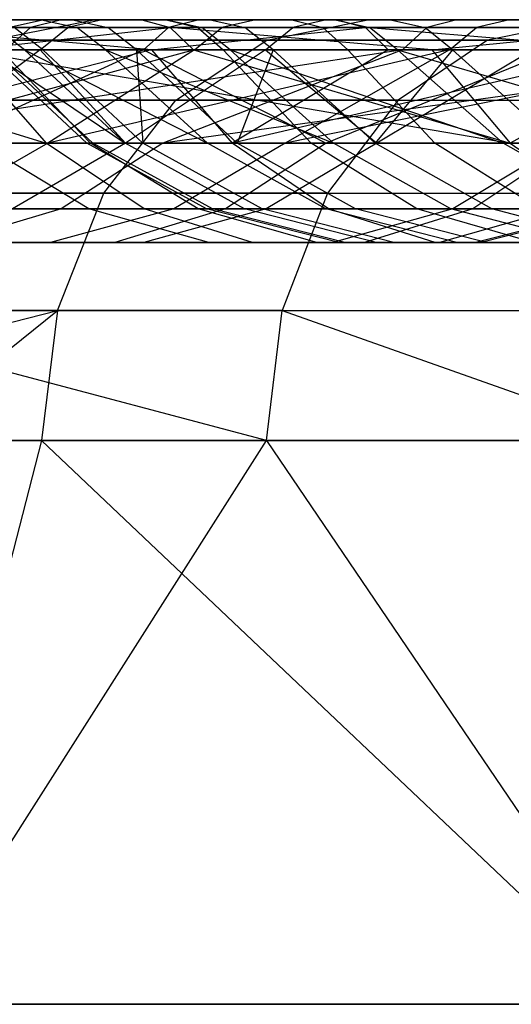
# Model space of a CAD drawing. Extents: x -172 to 172, y -29 to 28.
# Tile 112 of 256: x -134 to -128, y 8 to 19. Entities that reach past the tile are written whole.
import ezdxf

# ---------------------------------------------------------------- set-up
doc = ezdxf.new("R2010")
doc.units = 0
doc.header["$LTSCALE"] = 25.4
doc.layers.get('0').update_dxf_attribs({"linetype": 'CONTINUOUS'})

msp = doc.modelspace()

# ---------------------------------------------------------------- linework, layer by layer
at = {"color": 0}
for p, q in [((-133.187, 19.3, -1344.825), (-138.626, 19.3, -1337.266)), ((-133.187, 19.3, -1344.825), (-138.626, 19.3, -1337.266)), ((-133.941, 19.205, -1166.926), (-138.19, 19.205, -1174.918)), ((-133.941, 19.205, -1166.926), (-138.19, 19.205, -1174.918)), ((-132.62, 19.3, -1144.641), (-137.987, 19.3, -1152.302)), ((-132.62, 19.3, -1144.641), (-137.987, 19.3, -1152.302)), ((-137.81, 19.3, -1175.106), (-133.573, 19.3, -1167.136)), ((-137.81, 19.3, -1175.106), (-133.573, 19.3, -1167.136)), ((-137.632, 19.205, -1152.536), (-132.28, 19.205, -1144.895)), ((-137.632, 19.205, -1152.536), (-132.28, 19.205, -1144.895)), ((-136.718, 19.205, -1314.482), (-132.302, 19.205, -1322.383)), ((-136.718, 19.205, -1314.482), (-132.302, 19.205, -1322.383)), ((-131.938, 19.3, -1322.165), (-136.341, 19.3, -1314.286)), ((-131.938, 19.3, -1322.165), (-136.341, 19.3, -1314.286)), ((-132.329, 19.3, -1172.06), (-136.314, 19.3, -1180.024)), ((-132.329, 19.3, -1172.06), (-136.314, 19.3, -1180.024)), ((-135.929, 19.205, -1180.203), (-131.955, 19.205, -1172.261)), ((-135.929, 19.205, -1180.203), (-131.955, 19.205, -1172.261)), ((-135.839, 19.3, -1337.376), (-130.296, 19.3, -1344.91)), ((-135.839, 19.3, -1337.376), (-130.296, 19.3, -1344.91)), ((-135.79, 19.3, -1214.805), (-133.781, 19.3, -1206.5)), ((-135.79, 19.3, -1214.805), (-133.781, 19.3, -1206.5)), ((-135.663, 19.205, -1274.258), (-133.497, 19.205, -1282.551)), ((-135.663, 19.205, -1274.258), (-133.497, 19.205, -1282.551)), ((-135.607, 19.3, -1144.93), (-129.934, 19.3, -1137.545)), ((-135.607, 19.3, -1144.93), (-129.934, 19.3, -1137.545)), ((-129.961, 19.205, -1344.649), (-135.49, 19.205, -1337.134)), ((-132.502, 18.94, -1340.727), (-135.49, 19.205, -1337.134)), ((-129.961, 19.205, -1344.649), (-135.49, 19.205, -1337.134)), ((-132.502, 18.94, -1340.727), (-135.49, 19.205, -1337.134)), ((-133.09, 19.3, -1282.431), (-135.249, 19.3, -1274.164)), ((-133.09, 19.3, -1282.431), (-135.249, 19.3, -1274.164)), ((-134.986, 19.3, -1309.263), (-130.838, 19.3, -1317.144)), ((-134.986, 19.3, -1309.263), (-130.838, 19.3, -1317.144)), ((-133.81, 19.3, -1223.475), (-134.78, 19.3, -1231.833)), ((-133.81, 19.3, -1223.475), (-134.78, 19.3, -1231.833)), ((-134.728, 18.94, -1148.875), (-132.28, 19.205, -1144.895)), ((-134.728, 18.94, -1148.875), (-132.28, 19.205, -1144.895)), ((-130.469, 19.205, -1316.935), (-134.605, 19.205, -1309.076)), ((-130.469, 19.205, -1316.935), (-134.605, 19.205, -1309.076)), ((-134.558, 19.3, -1257.039), (-133.441, 19.3, -1265.378)), ((-134.558, 19.3, -1257.039), (-133.441, 19.3, -1265.378)), ((-134.416, 19.055, -1345.762), (-133.187, 19.3, -1344.825)), ((-134.416, 19.055, -1345.762), (-133.187, 19.3, -1344.825)), ((-134.014, 18.94, -1231.897), (-134.357, 19.205, -1231.868)), ((-134.014, 18.94, -1231.897), (-134.357, 19.205, -1231.868)), ((-134.357, 19.205, -1231.868), (-133.39, 19.205, -1223.537)), ((-134.357, 19.205, -1231.868), (-133.39, 19.205, -1223.537)), ((-134.24, 18.94, -1166.755), (-133.941, 19.205, -1166.926)), ((-134.24, 18.94, -1166.755), (-133.941, 19.205, -1166.926)), ((-133.781, 19.3, -1206.5), (-134.19, 19.205, -1206.388)), ((-133.781, 19.3, -1206.5), (-134.19, 19.205, -1206.388)), ((-131.667, 19.205, -1198.197), (-134.19, 19.205, -1206.388)), ((-131.667, 19.205, -1198.197), (-134.19, 19.205, -1206.388)), ((-133.022, 19.205, -1265.308), (-134.136, 19.205, -1256.996)), ((-133.022, 19.205, -1265.308), (-134.136, 19.205, -1256.996)), ((-133.794, 18.94, -1256.961), (-134.136, 19.205, -1256.996)), ((-133.794, 18.94, -1256.961), (-134.136, 19.205, -1256.996)), ((-133.573, 19.3, -1167.136), (-133.941, 19.205, -1166.926)), ((-133.573, 19.3, -1167.136), (-133.941, 19.205, -1166.926)), ((-129.231, 19.205, -1159.196), (-133.941, 19.205, -1166.926)), ((-129.231, 19.205, -1159.196), (-133.941, 19.205, -1166.926)), ((-133.827, 18.94, -1282.648), (-133.497, 19.205, -1282.551)), ((-133.827, 18.94, -1282.648), (-133.497, 19.205, -1282.551)), ((-132.321, 19.3, -1215.195), (-133.81, 19.3, -1223.475)), ((-132.321, 19.3, -1215.195), (-133.81, 19.3, -1223.475)), ((-133.81, 19.3, -1223.475), (-133.39, 19.205, -1223.537)), ((-133.81, 19.3, -1223.475), (-133.39, 19.205, -1223.537)), ((-133.781, 19.3, -1206.5), (-131.265, 19.3, -1198.334)), ((-133.781, 19.3, -1206.5), (-131.265, 19.3, -1198.334)), ((-133.573, 19.3, -1167.136), (-128.876, 19.3, -1159.428)), ((-133.573, 19.3, -1167.136), (-128.876, 19.3, -1159.428)), ((-133.09, 19.3, -1282.431), (-133.497, 19.205, -1282.551)), ((-133.09, 19.3, -1282.431), (-133.497, 19.205, -1282.551)), ((-133.497, 19.205, -1282.551), (-130.824, 19.205, -1290.695)), ((-133.497, 19.205, -1282.551), (-130.824, 19.205, -1290.695)), ((-133.441, 19.3, -1265.378), (-131.807, 19.3, -1273.631)), ((-133.441, 19.3, -1265.378), (-131.807, 19.3, -1273.631)), ((-133.441, 19.3, -1265.378), (-133.022, 19.205, -1265.308)), ((-133.441, 19.3, -1265.378), (-133.022, 19.205, -1265.308)), ((-133.049, 18.94, -1223.588), (-133.39, 19.205, -1223.537)), ((-133.049, 18.94, -1223.588), (-133.39, 19.205, -1223.537)), ((-133.39, 19.205, -1223.537), (-131.906, 19.205, -1215.283)), ((-133.39, 19.205, -1223.537), (-131.906, 19.205, -1215.283)), ((-127.336, 19.3, -1352.07), (-133.187, 19.3, -1344.825)), ((-127.336, 19.3, -1352.07), (-133.187, 19.3, -1344.825)), ((-130.425, 19.3, -1290.55), (-133.09, 19.3, -1282.431)), ((-130.425, 19.3, -1290.55), (-133.09, 19.3, -1282.431)), ((-131.393, 19.205, -1273.536), (-133.022, 19.205, -1265.308)), ((-131.393, 19.205, -1273.536), (-133.022, 19.205, -1265.308)), ((-132.683, 18.94, -1265.252), (-133.022, 19.205, -1265.308)), ((-132.683, 18.94, -1265.252), (-133.022, 19.205, -1265.308)), ((-132.62, 19.3, -1144.641), (-132.28, 19.205, -1144.895)), ((-126.829, 19.3, -1137.296), (-132.62, 19.3, -1144.641)), ((-126.829, 19.3, -1137.296), (-132.62, 19.3, -1144.641)), ((-132.62, 19.3, -1144.641), (-132.28, 19.205, -1144.895)), ((-132.597, 18.94, -1322.56), (-132.302, 19.205, -1322.383)), ((-132.597, 18.94, -1322.56), (-132.302, 19.205, -1322.383)), ((-132.502, 18.94, -1340.727), (-129.961, 19.205, -1344.649)), ((-132.502, 18.94, -1340.727), (-129.961, 19.205, -1344.649)), ((-127.879, 19.3, -1164.346), (-132.329, 19.3, -1172.06)), ((-127.879, 19.3, -1164.346), (-132.329, 19.3, -1172.06)), ((-132.329, 19.3, -1172.06), (-131.955, 19.205, -1172.261)), ((-132.329, 19.3, -1172.06), (-131.955, 19.205, -1172.261)), ((-130.321, 19.3, -1207.023), (-132.321, 19.3, -1215.195)), ((-132.321, 19.3, -1215.195), (-131.906, 19.205, -1215.283)), ((-130.321, 19.3, -1207.023), (-132.321, 19.3, -1215.195)), ((-132.321, 19.3, -1215.195), (-131.906, 19.205, -1215.283)), ((-131.938, 19.3, -1322.165), (-132.302, 19.205, -1322.383)), ((-131.938, 19.3, -1322.165), (-132.302, 19.205, -1322.383)), ((-132.302, 19.205, -1322.383), (-127.429, 19.205, -1330.011)), ((-132.302, 19.205, -1322.383), (-127.429, 19.205, -1330.011)), ((-129.173, 18.94, -1141.404), (-132.28, 19.205, -1144.895)), ((-132.28, 19.205, -1144.895), (-126.503, 19.205, -1137.568)), ((-132.004, 18.94, -1145.1), (-132.28, 19.205, -1144.895)), ((-129.173, 18.94, -1141.404), (-132.28, 19.205, -1144.895)), ((-132.004, 18.94, -1145.1), (-132.28, 19.205, -1144.895)), ((-132.28, 19.205, -1144.895), (-126.503, 19.205, -1137.568)), ((-131.992, 18.94, -1198.085), (-131.667, 19.205, -1198.197)), ((-131.992, 18.94, -1198.085), (-131.667, 19.205, -1198.197)), ((-131.955, 19.205, -1172.261), (-127.518, 19.205, -1164.568)), ((-131.955, 19.205, -1172.261), (-131.652, 18.94, -1172.424)), ((-131.955, 19.205, -1172.261), (-127.518, 19.205, -1164.568)), ((-131.955, 19.205, -1172.261), (-131.652, 18.94, -1172.424)), ((-127.079, 19.3, -1329.772), (-131.938, 19.3, -1322.165)), ((-127.079, 19.3, -1329.772), (-131.938, 19.3, -1322.165)), ((-131.57, 18.94, -1215.354), (-131.906, 19.205, -1215.283)), ((-131.906, 19.205, -1215.283), (-129.912, 19.205, -1207.136)), ((-131.57, 18.94, -1215.354), (-131.906, 19.205, -1215.283)), ((-131.906, 19.205, -1215.283), (-129.912, 19.205, -1207.136)), ((-131.807, 19.3, -1273.631), (-129.663, 19.3, -1281.766)), ((-131.807, 19.3, -1273.631), (-129.663, 19.3, -1281.766)), ((-131.807, 19.3, -1273.631), (-131.393, 19.205, -1273.536)), ((-131.807, 19.3, -1273.631), (-131.393, 19.205, -1273.536)), ((-131.265, 19.3, -1198.334), (-131.667, 19.205, -1198.197)), ((-131.265, 19.3, -1198.334), (-131.667, 19.205, -1198.197)), ((-128.643, 19.205, -1190.177), (-131.667, 19.205, -1198.197)), ((-128.643, 19.205, -1190.177), (-131.667, 19.205, -1198.197)), ((-129.256, 19.205, -1281.646), (-131.393, 19.205, -1273.536)), ((-131.058, 18.94, -1273.458), (-131.393, 19.205, -1273.536)), ((-129.256, 19.205, -1281.646), (-131.393, 19.205, -1273.536)), ((-131.058, 18.94, -1273.458), (-131.393, 19.205, -1273.536)), ((-131.265, 19.3, -1198.334), (-128.251, 19.3, -1190.338)), ((-131.265, 19.3, -1198.334), (-128.251, 19.3, -1190.338)), ((-131.148, 18.94, -1290.812), (-130.824, 19.205, -1290.695)), ((-131.148, 18.94, -1290.812), (-130.824, 19.205, -1290.695)), ((-131.132, 19.055, -1136.57), (-129.934, 19.3, -1137.545)), ((-131.132, 19.055, -1136.57), (-129.934, 19.3, -1137.545)), ((-130.838, 19.3, -1317.144), (-126.231, 19.3, -1324.765)), ((-130.838, 19.3, -1317.144), (-130.469, 19.205, -1316.935)), ((-130.838, 19.3, -1317.144), (-126.231, 19.3, -1324.765)), ((-130.838, 19.3, -1317.144), (-130.469, 19.205, -1316.935)), ((-130.425, 19.3, -1290.55), (-130.824, 19.205, -1290.695)), ((-130.425, 19.3, -1290.55), (-130.824, 19.205, -1290.695)), ((-130.824, 19.205, -1290.695), (-127.655, 19.205, -1298.658)), ((-130.824, 19.205, -1290.695), (-127.655, 19.205, -1298.658)), ((-125.875, 19.205, -1324.535), (-130.469, 19.205, -1316.935)), ((-130.469, 19.205, -1316.935), (-130.169, 18.94, -1316.766)), ((-130.469, 19.205, -1316.935), (-130.169, 18.94, -1316.766)), ((-125.875, 19.205, -1324.535), (-130.469, 19.205, -1316.935)), ((-127.266, 19.3, -1298.489), (-130.425, 19.3, -1290.55)), ((-127.266, 19.3, -1298.489), (-130.425, 19.3, -1290.55)), ((-127.817, 19.3, -1198.991), (-130.321, 19.3, -1207.023)), ((-127.817, 19.3, -1198.991), (-130.321, 19.3, -1207.023)), ((-130.321, 19.3, -1207.023), (-129.912, 19.205, -1207.136)), ((-130.321, 19.3, -1207.023), (-129.912, 19.205, -1207.136)), ((-130.296, 19.3, -1344.91), (-124.336, 19.3, -1352.119)), ((-130.296, 19.3, -1344.91), (-129.961, 19.205, -1344.649)), ((-130.296, 19.3, -1344.91), (-129.961, 19.205, -1344.649)), ((-130.296, 19.3, -1344.91), (-124.336, 19.3, -1352.119)), ((-124.017, 19.205, -1351.839), (-129.961, 19.205, -1344.649)), ((-129.69, 18.94, -1344.438), (-129.961, 19.205, -1344.649)), ((-129.69, 18.94, -1344.438), (-129.961, 19.205, -1344.649)), ((-126.775, 18.94, -1348.067), (-129.961, 19.205, -1344.649)), ((-126.775, 18.94, -1348.067), (-129.961, 19.205, -1344.649)), ((-124.017, 19.205, -1351.839), (-129.961, 19.205, -1344.649)), ((-129.934, 19.3, -1137.545), (-123.858, 19.3, -1130.488)), ((-129.934, 19.3, -1137.545), (-123.858, 19.3, -1130.488)), ((-129.581, 18.94, -1207.229), (-129.912, 19.205, -1207.136)), ((-129.912, 19.205, -1207.136), (-127.416, 19.205, -1199.13)), ((-129.581, 18.94, -1207.229), (-129.912, 19.205, -1207.136)), ((-129.912, 19.205, -1207.136), (-127.416, 19.205, -1199.13)), ((-129.663, 19.3, -1281.766), (-127.018, 19.3, -1289.753)), ((-129.663, 19.3, -1281.766), (-129.256, 19.205, -1281.646)), ((-129.663, 19.3, -1281.766), (-127.018, 19.3, -1289.753)), ((-129.663, 19.3, -1281.766), (-129.256, 19.205, -1281.646)), ((-129.52, 18.94, -1159.009), (-129.231, 19.205, -1159.196)), ((-129.52, 18.94, -1159.009), (-129.231, 19.205, -1159.196)), ((-126.619, 19.205, -1289.607), (-129.256, 19.205, -1281.646)), ((-128.927, 18.94, -1281.548), (-129.256, 19.205, -1281.646)), ((-126.619, 19.205, -1289.607), (-129.256, 19.205, -1281.646)), ((-128.927, 18.94, -1281.548), (-129.256, 19.205, -1281.646)), ((-128.876, 19.3, -1159.428), (-129.231, 19.205, -1159.196)), ((-128.876, 19.3, -1159.428), (-129.231, 19.205, -1159.196)), ((-124.076, 19.205, -1151.757), (-129.231, 19.205, -1159.196)), ((-124.076, 19.205, -1151.757), (-129.231, 19.205, -1159.196)), ((-129.173, 18.94, -1141.404), (-126.503, 19.205, -1137.568)), ((-129.173, 18.94, -1141.404), (-126.503, 19.205, -1137.568)), ((-128.961, 18.94, -1190.045), (-128.643, 19.205, -1190.177)), ((-128.961, 18.94, -1190.045), (-128.643, 19.205, -1190.177)), ((-128.876, 19.3, -1159.428), (-123.734, 19.3, -1152.009)), ((-128.876, 19.3, -1159.428), (-123.734, 19.3, -1152.009)), ((-128.251, 19.3, -1190.338), (-128.643, 19.205, -1190.177)), ((-128.251, 19.3, -1190.338), (-128.643, 19.205, -1190.177)), ((-125.132, 19.205, -1182.358), (-128.643, 19.205, -1190.177)), ((-125.132, 19.205, -1182.358), (-128.643, 19.205, -1190.177)), ((-127.336, 19.3, -1352.07), (-128.511, 19.055, -1353.074)), ((-127.336, 19.3, -1352.07), (-128.511, 19.055, -1353.074)), ((-128.251, 19.3, -1190.338), (-124.751, 19.3, -1182.543)), ((-128.251, 19.3, -1190.338), (-124.751, 19.3, -1182.543)), ((-136.858, 19.055, -1144.023), (-131.132, 19.055, -1136.57)), ((-136.858, 19.055, -1144.023), (-131.132, 19.055, -1136.57)), ((-128.511, 19.055, -1353.074), (-134.416, 19.055, -1345.762)), ((-128.511, 19.055, -1353.074), (-134.416, 19.055, -1345.762)), ((-132.213, 18.345, -1135.691), (-131.132, 19.055, -1136.57)), ((-132.213, 18.345, -1135.691), (-131.132, 19.055, -1136.57)), ((-131.132, 19.055, -1136.57), (-125.001, 19.055, -1129.448)), ((-131.132, 19.055, -1136.57), (-125.001, 19.055, -1129.448)), ((-128.511, 19.055, -1353.074), (-129.571, 18.345, -1353.979)), ((-128.511, 19.055, -1353.074), (-129.571, 18.345, -1353.979)), ((-128.511, 19.055, -1353.074), (-122.209, 19.055, -1360.046)), ((-128.511, 19.055, -1353.074), (-122.209, 19.055, -1360.046)), ((-137.345, 18.94, -1152.725), (-133.757, 17.832, -1149.556)), ((-137.345, 18.94, -1152.725), (-133.757, 17.832, -1149.556)), ((-137.023, 18.94, -1314.641), (-132.597, 18.94, -1322.56)), ((-137.023, 18.94, -1314.641), (-132.597, 18.94, -1322.56)), ((-132.502, 18.94, -1340.727), (-136.81, 17.832, -1332.427)), ((-132.502, 18.94, -1340.727), (-136.81, 17.832, -1332.427)), ((-129.52, 18.94, -1159.009), (-136.793, 17.832, -1168.902)), ((-129.52, 18.94, -1159.009), (-136.793, 17.832, -1168.902)), ((-131.992, 18.94, -1198.085), (-136.09, 17.832, -1207.561)), ((-131.992, 18.94, -1198.085), (-136.09, 17.832, -1207.561)), ((-135.998, 18.94, -1274.335), (-133.827, 18.94, -1282.648)), ((-135.998, 18.94, -1274.335), (-133.827, 18.94, -1282.648)), ((-135.616, 18.94, -1180.347), (-131.652, 18.94, -1172.424)), ((-135.616, 18.94, -1180.347), (-131.652, 18.94, -1172.424)), ((-133.827, 18.94, -1282.648), (-135.328, 17.832, -1281.727)), ((-133.827, 18.94, -1282.648), (-135.328, 17.832, -1281.727)), ((-132.502, 18.94, -1340.727), (-135.207, 18.94, -1336.938)), ((-132.502, 18.94, -1340.727), (-135.207, 18.94, -1336.938)), ((-132.597, 18.94, -1322.56), (-135.031, 17.832, -1320.753)), ((-132.597, 18.94, -1322.56), (-135.031, 17.832, -1320.753)), ((-134.728, 18.94, -1148.875), (-132.004, 18.94, -1145.1)), ((-134.728, 18.94, -1148.875), (-132.004, 18.94, -1145.1)), ((-134.728, 18.94, -1148.875), (-128.242, 17.832, -1142.138)), ((-134.728, 18.94, -1148.875), (-133.757, 17.832, -1149.556)), ((-134.728, 18.94, -1148.875), (-128.242, 17.832, -1142.138)), ((-134.728, 18.94, -1148.875), (-133.757, 17.832, -1149.556)), ((-131.992, 18.94, -1198.085), (-134.522, 18.94, -1206.296)), ((-131.992, 18.94, -1198.085), (-134.522, 18.94, -1206.296)), ((-134.461, 18.94, -1240.251), (-134.014, 18.94, -1231.897)), ((-134.461, 18.94, -1240.251), (-133.273, 17.832, -1240.195)), ((-134.461, 18.94, -1240.251), (-133.273, 17.832, -1240.195)), ((-134.461, 18.94, -1240.251), (-132.818, 17.832, -1231.832)), ((-134.461, 18.94, -1240.251), (-132.818, 17.832, -1231.832)), ((-134.461, 18.94, -1240.251), (-134.014, 18.94, -1231.897)), ((-133.794, 18.94, -1256.961), (-134.387, 18.94, -1248.616)), ((-134.387, 18.94, -1248.616), (-133.202, 17.832, -1248.569)), ((-133.794, 18.94, -1256.961), (-134.387, 18.94, -1248.616)), ((-134.387, 18.94, -1248.616), (-133.202, 17.832, -1248.569)), ((-130.169, 18.94, -1316.766), (-134.296, 18.94, -1308.925)), ((-133.23, 17.832, -1308.404), (-134.296, 18.94, -1308.925)), ((-133.23, 17.832, -1308.404), (-134.296, 18.94, -1308.925)), ((-130.169, 18.94, -1316.766), (-134.296, 18.94, -1308.925)), ((-129.52, 18.94, -1159.009), (-134.24, 18.94, -1166.755)), ((-129.52, 18.94, -1159.009), (-134.24, 18.94, -1166.755)), ((-134.014, 18.94, -1231.897), (-133.049, 18.94, -1223.588)), ((-134.014, 18.94, -1231.897), (-131.839, 17.832, -1223.515)), ((-134.014, 18.94, -1231.897), (-133.049, 18.94, -1223.588)), ((-134.014, 18.94, -1231.897), (-132.818, 17.832, -1231.832)), ((-134.014, 18.94, -1231.897), (-131.839, 17.832, -1223.515)), ((-134.014, 18.94, -1231.897), (-132.818, 17.832, -1231.832)), ((-133.827, 18.94, -1282.648), (-132.811, 17.832, -1289.676)), ((-133.827, 18.94, -1282.648), (-132.811, 17.832, -1289.676)), ((-133.827, 18.94, -1282.648), (-131.148, 18.94, -1290.812)), ((-133.827, 18.94, -1282.648), (-131.148, 18.94, -1290.812)), ((-132.683, 18.94, -1265.252), (-133.794, 18.94, -1256.961)), ((-133.794, 18.94, -1256.961), (-132.605, 17.832, -1256.922)), ((-132.683, 18.94, -1265.252), (-133.794, 18.94, -1256.961)), ((-133.794, 18.94, -1256.961), (-132.605, 17.832, -1256.922)), ((-128.961, 18.94, -1190.045), (-133.737, 17.832, -1199.562)), ((-131.992, 18.94, -1198.085), (-133.737, 17.832, -1199.562)), ((-128.961, 18.94, -1190.045), (-133.737, 17.832, -1199.562)), ((-131.992, 18.94, -1198.085), (-133.737, 17.832, -1199.562)), ((-133.049, 18.94, -1223.588), (-131.57, 18.94, -1215.354)), ((-133.049, 18.94, -1223.588), (-131.839, 17.832, -1223.515)), ((-133.049, 18.94, -1223.588), (-130.34, 17.832, -1215.276)), ((-133.049, 18.94, -1223.588), (-130.34, 17.832, -1215.276)), ((-133.049, 18.94, -1223.588), (-131.57, 18.94, -1215.354)), ((-133.049, 18.94, -1223.588), (-131.839, 17.832, -1223.515)), ((-131.148, 18.94, -1290.812), (-132.811, 17.832, -1289.676)), ((-131.148, 18.94, -1290.812), (-132.811, 17.832, -1289.676)), ((-131.058, 18.94, -1273.458), (-132.683, 18.94, -1265.252)), ((-131.058, 18.94, -1273.458), (-132.683, 18.94, -1265.252)), ((-132.683, 18.94, -1265.252), (-131.485, 17.832, -1265.222)), ((-132.683, 18.94, -1265.252), (-131.485, 17.832, -1265.222)), ((-132.683, 18.94, -1265.252), (-132.605, 17.832, -1256.922)), ((-132.683, 18.94, -1265.252), (-132.605, 17.832, -1256.922)), ((-132.597, 18.94, -1322.56), (-127.714, 18.94, -1330.205)), ((-132.597, 18.94, -1322.56), (-130.43, 17.832, -1328.268)), ((-132.597, 18.94, -1322.56), (-130.43, 17.832, -1328.268)), ((-132.597, 18.94, -1322.56), (-127.714, 18.94, -1330.205)), ((-129.69, 18.94, -1344.438), (-132.502, 18.94, -1340.727)), ((-132.502, 18.94, -1340.727), (-131.546, 17.832, -1340.024)), ((-129.69, 18.94, -1344.438), (-132.502, 18.94, -1340.727)), ((-132.502, 18.94, -1340.727), (-131.546, 17.832, -1340.024)), ((-124.353, 18.94, -1151.553), (-132.368, 17.832, -1161.282)), ((-129.52, 18.94, -1159.009), (-132.368, 17.832, -1161.282)), ((-124.353, 18.94, -1151.553), (-132.368, 17.832, -1161.282)), ((-129.52, 18.94, -1159.009), (-132.368, 17.832, -1161.282)), ((-132.004, 18.94, -1145.1), (-129.173, 18.94, -1141.404)), ((-132.004, 18.94, -1145.1), (-128.242, 17.832, -1142.138)), ((-132.004, 18.94, -1145.1), (-128.242, 17.832, -1142.138)), ((-132.004, 18.94, -1145.1), (-129.173, 18.94, -1141.404)), ((-128.961, 18.94, -1190.045), (-131.992, 18.94, -1198.085)), ((-128.961, 18.94, -1190.045), (-131.992, 18.94, -1198.085)), ((-131.652, 18.94, -1172.424), (-127.225, 18.94, -1164.749)), ((-130.607, 17.832, -1172.986), (-131.652, 18.94, -1172.424)), ((-131.652, 18.94, -1172.424), (-127.225, 18.94, -1164.749)), ((-130.607, 17.832, -1172.986), (-131.652, 18.94, -1172.424)), ((-131.57, 18.94, -1215.354), (-129.581, 18.94, -1207.229)), ((-131.57, 18.94, -1215.354), (-130.34, 17.832, -1215.276)), ((-131.57, 18.94, -1215.354), (-128.326, 17.832, -1207.147)), ((-131.57, 18.94, -1215.354), (-129.581, 18.94, -1207.229)), ((-131.57, 18.94, -1215.354), (-130.34, 17.832, -1215.276)), ((-131.57, 18.94, -1215.354), (-128.326, 17.832, -1207.147)), ((-129.69, 18.94, -1344.438), (-131.546, 17.832, -1340.024)), ((-126.775, 18.94, -1348.067), (-131.546, 17.832, -1340.024)), ((-126.775, 18.94, -1348.067), (-131.546, 17.832, -1340.024)), ((-129.69, 18.94, -1344.438), (-131.546, 17.832, -1340.024)), ((-131.058, 18.94, -1273.458), (-131.485, 17.832, -1265.222)), ((-131.058, 18.94, -1273.458), (-131.485, 17.832, -1265.222)), ((-131.148, 18.94, -1290.812), (-129.828, 17.832, -1297.462)), ((-131.148, 18.94, -1290.812), (-127.971, 18.94, -1298.795)), ((-131.148, 18.94, -1290.812), (-129.828, 17.832, -1297.462)), ((-131.148, 18.94, -1290.812), (-127.971, 18.94, -1298.795)), ((-128.927, 18.94, -1281.548), (-131.058, 18.94, -1273.458)), ((-131.058, 18.94, -1273.458), (-129.846, 17.832, -1273.434)), ((-128.927, 18.94, -1281.548), (-131.058, 18.94, -1273.458)), ((-131.058, 18.94, -1273.458), (-129.846, 17.832, -1273.434)), ((-125.441, 18.94, -1182.207), (-130.914, 17.832, -1191.716)), ((-128.961, 18.94, -1190.045), (-130.914, 17.832, -1191.716)), ((-125.441, 18.94, -1182.207), (-130.914, 17.832, -1191.716)), ((-128.961, 18.94, -1190.045), (-130.914, 17.832, -1191.716)), ((-127.714, 18.94, -1330.205), (-130.43, 17.832, -1328.268)), ((-127.714, 18.94, -1330.205), (-130.43, 17.832, -1328.268)), ((-125.586, 18.94, -1324.348), (-130.169, 18.94, -1316.766)), ((-129.136, 17.832, -1316.182), (-130.169, 18.94, -1316.766)), ((-129.136, 17.832, -1316.182), (-130.169, 18.94, -1316.766)), ((-125.586, 18.94, -1324.348), (-130.169, 18.94, -1316.766)), ((-128.927, 18.94, -1281.548), (-129.846, 17.832, -1273.434)), ((-128.927, 18.94, -1281.548), (-129.846, 17.832, -1273.434)), ((-127.971, 18.94, -1298.795), (-129.828, 17.832, -1297.462)), ((-127.971, 18.94, -1298.795), (-129.828, 17.832, -1297.462)), ((-126.775, 18.94, -1348.067), (-129.69, 18.94, -1344.438)), ((-126.775, 18.94, -1348.067), (-129.69, 18.94, -1344.438)), ((-129.581, 18.94, -1207.229), (-127.091, 18.94, -1199.242)), ((-129.581, 18.94, -1207.229), (-128.326, 17.832, -1207.147)), ((-129.581, 18.94, -1207.229), (-125.806, 17.832, -1199.161)), ((-129.581, 18.94, -1207.229), (-128.326, 17.832, -1207.147)), ((-129.581, 18.94, -1207.229), (-125.806, 17.832, -1199.161)), ((-129.581, 18.94, -1207.229), (-127.091, 18.94, -1199.242)), ((-124.353, 18.94, -1151.553), (-129.52, 18.94, -1159.009)), ((-124.353, 18.94, -1151.553), (-129.52, 18.94, -1159.009)), ((-129.173, 18.94, -1141.404), (-126.239, 18.94, -1137.789)), ((-129.173, 18.94, -1141.404), (-128.242, 17.832, -1142.138)), ((-129.173, 18.94, -1141.404), (-126.239, 18.94, -1137.789)), ((-129.173, 18.94, -1141.404), (-128.242, 17.832, -1142.138)), ((-125.441, 18.94, -1182.207), (-128.961, 18.94, -1190.045)), ((-125.441, 18.94, -1182.207), (-128.961, 18.94, -1190.045)), ((-126.296, 18.94, -1289.489), (-128.927, 18.94, -1281.548)), ((-126.296, 18.94, -1289.489), (-128.927, 18.94, -1281.548)), ((-128.927, 18.94, -1281.548), (-127.694, 17.832, -1281.528)), ((-128.927, 18.94, -1281.548), (-127.694, 17.832, -1281.528)), ((-126.239, 18.94, -1137.789), (-128.242, 17.832, -1142.138)), ((-126.239, 18.94, -1137.789), (-128.242, 17.832, -1142.138)), ((-137.987, 18.345, -1143.205), (-132.213, 18.345, -1135.691)), ((-137.987, 18.345, -1143.205), (-132.213, 18.345, -1135.691)), ((-129.571, 18.345, -1353.979), (-135.524, 18.345, -1346.607)), ((-129.571, 18.345, -1353.979), (-135.524, 18.345, -1346.607)), ((-133.072, 17.239, -1134.993), (-132.213, 18.345, -1135.691)), ((-133.072, 17.239, -1134.993), (-132.213, 18.345, -1135.691)), ((-132.213, 18.345, -1135.691), (-126.032, 18.345, -1128.509)), ((-132.213, 18.345, -1135.691), (-126.032, 18.345, -1128.509)), ((-129.571, 18.345, -1353.979), (-130.411, 17.239, -1354.698)), ((-129.571, 18.345, -1353.979), (-130.411, 17.239, -1354.698)), ((-129.571, 18.345, -1353.979), (-123.217, 18.345, -1361.009)), ((-129.571, 18.345, -1353.979), (-123.217, 18.345, -1361.009)), ((-133.757, 17.832, -1149.556), (-138.843, 17.832, -1157.273)), ((-133.757, 17.832, -1149.556), (-138.843, 17.832, -1157.273)), ((-136.856, 17.832, -1300.397), (-133.23, 17.832, -1308.404)), ((-136.856, 17.832, -1300.397), (-133.23, 17.832, -1308.404)), ((-136.81, 17.832, -1332.427), (-131.546, 17.832, -1340.024)), ((-136.81, 17.832, -1332.427), (-131.546, 17.832, -1340.024)), ((-132.368, 17.832, -1161.282), (-136.793, 17.832, -1168.902)), ((-132.368, 17.832, -1161.282), (-136.793, 17.832, -1168.902)), ((-133.737, 17.832, -1199.562), (-136.09, 17.832, -1207.561)), ((-133.737, 17.832, -1199.562), (-136.09, 17.832, -1207.561)), ((-135.328, 17.832, -1281.727), (-132.811, 17.832, -1289.676)), ((-135.328, 17.832, -1281.727), (-132.811, 17.832, -1289.676)), ((-133.737, 17.832, -1199.562), (-135.09, 17.053, -1199.12)), ((-133.737, 17.832, -1199.562), (-135.09, 17.053, -1199.12)), ((-135.031, 17.832, -1320.753), (-130.43, 17.832, -1328.268)), ((-135.031, 17.832, -1320.753), (-130.43, 17.832, -1328.268)), ((-133.248, 17.053, -1181.446), (-134.54, 17.832, -1180.847)), ((-133.248, 17.053, -1181.446), (-134.54, 17.832, -1180.847)), ((-130.607, 17.832, -1172.986), (-134.54, 17.832, -1180.847)), ((-130.607, 17.832, -1172.986), (-134.54, 17.832, -1180.847)), ((-132.811, 17.832, -1289.676), (-134.156, 17.053, -1290.146)), ((-132.811, 17.832, -1289.676), (-134.156, 17.053, -1290.146)), ((-128.242, 17.832, -1142.138), (-133.757, 17.832, -1149.556)), ((-132.59, 17.053, -1150.372), (-133.757, 17.832, -1149.556)), ((-132.59, 17.053, -1150.372), (-133.757, 17.832, -1149.556)), ((-128.242, 17.832, -1142.138), (-133.757, 17.832, -1149.556)), ((-130.914, 17.832, -1191.716), (-133.737, 17.832, -1199.562)), ((-130.914, 17.832, -1191.716), (-133.737, 17.832, -1199.562)), ((-132.368, 17.832, -1161.282), (-133.579, 17.053, -1160.533)), ((-132.368, 17.832, -1161.282), (-133.579, 17.053, -1160.533)), ((-131.849, 17.053, -1240.227), (-133.273, 17.832, -1240.195)), ((-133.273, 17.832, -1240.195), (-133.202, 17.832, -1248.569)), ((-131.849, 17.053, -1240.227), (-133.273, 17.832, -1240.195)), ((-132.818, 17.832, -1231.832), (-133.273, 17.832, -1240.195)), ((-133.273, 17.832, -1240.195), (-133.202, 17.832, -1248.569)), ((-132.818, 17.832, -1231.832), (-133.273, 17.832, -1240.195)), ((-131.951, 17.053, -1307.779), (-133.23, 17.832, -1308.404)), ((-133.23, 17.832, -1308.404), (-129.136, 17.832, -1316.182)), ((-131.951, 17.053, -1307.779), (-133.23, 17.832, -1308.404)), ((-133.23, 17.832, -1308.404), (-129.136, 17.832, -1316.182)), ((-131.779, 17.053, -1248.512), (-133.202, 17.832, -1248.569)), ((-131.779, 17.053, -1248.512), (-133.202, 17.832, -1248.569)), ((-133.202, 17.832, -1248.569), (-132.605, 17.832, -1256.922)), ((-133.202, 17.832, -1248.569), (-132.605, 17.832, -1256.922)), ((-131.4, 17.053, -1231.954), (-132.818, 17.832, -1231.832)), ((-131.839, 17.832, -1223.515), (-132.818, 17.832, -1231.832)), ((-131.4, 17.053, -1231.954), (-132.818, 17.832, -1231.832)), ((-131.839, 17.832, -1223.515), (-132.818, 17.832, -1231.832)), ((-132.811, 17.832, -1289.676), (-129.828, 17.832, -1297.462)), ((-132.811, 17.832, -1289.676), (-129.828, 17.832, -1297.462)), ((-131.189, 17.053, -1256.776), (-132.605, 17.832, -1256.922)), ((-132.605, 17.832, -1256.922), (-131.485, 17.832, -1265.222)), ((-131.189, 17.053, -1256.776), (-132.605, 17.832, -1256.922)), ((-132.605, 17.832, -1256.922), (-131.485, 17.832, -1265.222)), ((-127.519, 17.832, -1153.925), (-132.368, 17.832, -1161.282)), ((-127.519, 17.832, -1153.925), (-132.368, 17.832, -1161.282)), ((-130.914, 17.832, -1191.716), (-132.239, 17.053, -1191.195)), ((-130.914, 17.832, -1191.716), (-132.239, 17.053, -1191.195)), ((-130.431, 17.053, -1223.726), (-131.839, 17.832, -1223.515)), ((-130.431, 17.053, -1223.726), (-131.839, 17.832, -1223.515)), ((-130.34, 17.832, -1215.276), (-131.839, 17.832, -1223.515)), ((-130.34, 17.832, -1215.276), (-131.839, 17.832, -1223.515)), ((-130.43, 17.832, -1328.268), (-131.623, 17.053, -1329.045)), ((-130.43, 17.832, -1328.268), (-131.623, 17.053, -1329.045)), ((-130.399, 17.053, -1339.18), (-131.546, 17.832, -1340.024)), ((-130.399, 17.053, -1339.18), (-131.546, 17.832, -1340.024)), ((-131.546, 17.832, -1340.024), (-125.86, 17.832, -1347.311)), ((-131.546, 17.832, -1340.024), (-125.86, 17.832, -1347.311)), ((-130.081, 17.053, -1264.987), (-131.485, 17.832, -1265.222)), ((-131.485, 17.832, -1265.222), (-129.846, 17.832, -1273.434)), ((-130.081, 17.053, -1264.987), (-131.485, 17.832, -1265.222)), ((-131.485, 17.832, -1265.222), (-129.846, 17.832, -1273.434)), ((-129.828, 17.832, -1297.462), (-131.142, 17.053, -1298.011)), ((-129.828, 17.832, -1297.462), (-131.142, 17.053, -1298.011)), ((-127.631, 17.832, -1184.051), (-130.914, 17.832, -1191.716)), ((-127.631, 17.832, -1184.051), (-130.914, 17.832, -1191.716)), ((-129.353, 17.053, -1173.661), (-130.607, 17.832, -1172.986)), ((-126.215, 17.832, -1165.372), (-130.607, 17.832, -1172.986)), ((-129.353, 17.053, -1173.661), (-130.607, 17.832, -1172.986)), ((-126.215, 17.832, -1165.372), (-130.607, 17.832, -1172.986)), ((-130.43, 17.832, -1328.268), (-125.411, 17.832, -1335.511)), ((-130.43, 17.832, -1328.268), (-125.411, 17.832, -1335.511)), ((-128.948, 17.053, -1215.575), (-130.34, 17.832, -1215.276)), ((-128.948, 17.053, -1215.575), (-130.34, 17.832, -1215.276)), ((-128.326, 17.832, -1207.147), (-130.34, 17.832, -1215.276)), ((-128.326, 17.832, -1207.147), (-130.34, 17.832, -1215.276)), ((-128.459, 17.053, -1273.112), (-129.846, 17.832, -1273.434)), ((-129.846, 17.832, -1273.434), (-127.694, 17.832, -1281.528)), ((-128.459, 17.053, -1273.112), (-129.846, 17.832, -1273.434)), ((-129.846, 17.832, -1273.434), (-127.694, 17.832, -1281.528)), ((-129.828, 17.832, -1297.462), (-126.388, 17.832, -1305.058)), ((-129.828, 17.832, -1297.462), (-126.388, 17.832, -1305.058)), ((-127.896, 17.053, -1315.482), (-129.136, 17.832, -1316.182)), ((-127.896, 17.053, -1315.482), (-129.136, 17.832, -1316.182)), ((-129.136, 17.832, -1316.182), (-124.589, 17.832, -1323.704)), ((-129.136, 17.832, -1316.182), (-124.589, 17.832, -1323.704)), ((-127.631, 17.832, -1184.051), (-128.923, 17.053, -1183.452)), ((-127.631, 17.832, -1184.051), (-128.923, 17.053, -1183.452)), ((-127.519, 17.832, -1153.925), (-128.685, 17.053, -1153.108)), ((-127.519, 17.832, -1153.925), (-128.685, 17.053, -1153.108)), ((-126.955, 17.053, -1207.532), (-128.326, 17.832, -1207.147)), ((-125.806, 17.832, -1199.161), (-128.326, 17.832, -1207.147)), ((-126.955, 17.053, -1207.532), (-128.326, 17.832, -1207.147)), ((-125.806, 17.832, -1199.161), (-128.326, 17.832, -1207.147)), ((-128.242, 17.832, -1142.138), (-127.123, 17.053, -1143.02)), ((-128.242, 17.832, -1142.138), (-127.123, 17.053, -1143.02)), ((-128.242, 17.832, -1142.138), (-122.316, 17.832, -1135.045)), ((-128.242, 17.832, -1142.138), (-122.316, 17.832, -1135.045)), ((-138.882, 17.239, -1142.555), (-133.072, 17.239, -1134.993)), ((-138.882, 17.239, -1142.555), (-133.072, 17.239, -1134.993)), ((-130.411, 17.239, -1354.698), (-136.404, 17.239, -1347.278)), ((-130.411, 17.239, -1354.698), (-136.404, 17.239, -1347.278)), ((-133.622, 15.845, -1134.544), (-133.072, 17.239, -1134.993)), ((-133.622, 15.845, -1134.544), (-133.072, 17.239, -1134.993)), ((-133.072, 17.239, -1134.993), (-126.85, 17.239, -1127.765)), ((-133.072, 17.239, -1134.993), (-126.85, 17.239, -1127.765)), ((-130.411, 17.239, -1354.698), (-130.951, 15.845, -1355.159)), ((-130.411, 17.239, -1354.698), (-130.951, 15.845, -1355.159)), ((-130.411, 17.239, -1354.698), (-124.016, 17.239, -1361.773)), ((-130.411, 17.239, -1354.698), (-124.016, 17.239, -1361.773)), ((-133.579, 17.053, -1160.533), (-138.044, 17.053, -1168.223)), ((-133.579, 17.053, -1160.533), (-138.044, 17.053, -1168.223)), ((-132.59, 17.053, -1150.372), (-137.633, 17.053, -1158.022)), ((-132.59, 17.053, -1150.372), (-137.633, 17.053, -1158.022)), ((-133.248, 17.053, -1181.446), (-136.676, 17.053, -1189.448)), ((-133.248, 17.053, -1181.446), (-136.676, 17.053, -1189.448)), ((-136.266, 17.053, -1321.461), (-131.623, 17.053, -1329.045)), ((-136.266, 17.053, -1321.461), (-131.623, 17.053, -1329.045)), ((-135.617, 17.053, -1331.649), (-130.399, 17.053, -1339.18)), ((-135.617, 17.053, -1331.649), (-130.399, 17.053, -1339.18)), ((-135.542, 17.053, -1299.848), (-131.951, 17.053, -1307.779)), ((-135.542, 17.053, -1299.848), (-131.951, 17.053, -1307.779)), ((-132.239, 17.053, -1191.195), (-135.09, 17.053, -1199.12)), ((-132.239, 17.053, -1191.195), (-135.09, 17.053, -1199.12)), ((-133.579, 17.053, -1160.533), (-134.916, 16.651, -1159.705)), ((-133.579, 17.053, -1160.533), (-134.916, 16.651, -1159.705)), ((-134.156, 17.053, -1290.146), (-131.142, 17.053, -1298.011)), ((-134.156, 17.053, -1290.146), (-131.142, 17.053, -1298.011)), ((-132.239, 17.053, -1191.195), (-133.702, 16.651, -1190.619)), ((-132.239, 17.053, -1191.195), (-133.702, 16.651, -1190.619)), ((-128.685, 17.053, -1153.108), (-133.579, 17.053, -1160.533)), ((-128.685, 17.053, -1153.108), (-133.579, 17.053, -1160.533)), ((-129.353, 17.053, -1173.661), (-133.248, 17.053, -1181.446)), ((-131.822, 16.651, -1182.107), (-133.248, 17.053, -1181.446)), ((-131.822, 16.651, -1182.107), (-133.248, 17.053, -1181.446)), ((-129.353, 17.053, -1173.661), (-133.248, 17.053, -1181.446)), ((-131.623, 17.053, -1329.045), (-132.94, 16.651, -1329.904)), ((-131.623, 17.053, -1329.045), (-132.94, 16.651, -1329.904)), ((-131.142, 17.053, -1298.011), (-132.593, 16.651, -1298.617)), ((-131.142, 17.053, -1298.011), (-132.593, 16.651, -1298.617)), ((-127.123, 17.053, -1143.02), (-132.59, 17.053, -1150.372)), ((-131.302, 16.651, -1151.275), (-132.59, 17.053, -1150.372)), ((-131.302, 16.651, -1151.275), (-132.59, 17.053, -1150.372)), ((-127.123, 17.053, -1143.02), (-132.59, 17.053, -1150.372)), ((-128.923, 17.053, -1183.452), (-132.239, 17.053, -1191.195)), ((-128.923, 17.053, -1183.452), (-132.239, 17.053, -1191.195)), ((-131.951, 17.053, -1307.779), (-127.896, 17.053, -1315.482)), ((-130.538, 16.651, -1307.088), (-131.951, 17.053, -1307.779)), ((-131.951, 17.053, -1307.779), (-127.896, 17.053, -1315.482)), ((-130.538, 16.651, -1307.088), (-131.951, 17.053, -1307.779)), ((-131.849, 17.053, -1240.227), (-131.779, 17.053, -1248.512)), ((-130.277, 16.651, -1240.263), (-131.849, 17.053, -1240.227)), ((-131.4, 17.053, -1231.954), (-131.849, 17.053, -1240.227)), ((-131.4, 17.053, -1231.954), (-131.849, 17.053, -1240.227)), ((-130.277, 16.651, -1240.263), (-131.849, 17.053, -1240.227)), ((-131.849, 17.053, -1240.227), (-131.779, 17.053, -1248.512)), ((-131.779, 17.053, -1248.512), (-131.189, 17.053, -1256.776)), ((-130.208, 16.651, -1248.449), (-131.779, 17.053, -1248.512)), ((-131.779, 17.053, -1248.512), (-131.189, 17.053, -1256.776)), ((-130.208, 16.651, -1248.449), (-131.779, 17.053, -1248.512)), ((-131.623, 17.053, -1329.045), (-126.558, 17.053, -1336.355)), ((-131.623, 17.053, -1329.045), (-126.558, 17.053, -1336.355)), ((-130.431, 17.053, -1223.726), (-131.4, 17.053, -1231.954)), ((-129.833, 16.651, -1232.089), (-131.4, 17.053, -1231.954)), ((-129.833, 16.651, -1232.089), (-131.4, 17.053, -1231.954)), ((-130.431, 17.053, -1223.726), (-131.4, 17.053, -1231.954)), ((-131.189, 17.053, -1256.776), (-130.081, 17.053, -1264.987)), ((-129.624, 16.651, -1256.615), (-131.189, 17.053, -1256.776)), ((-129.624, 16.651, -1256.615), (-131.189, 17.053, -1256.776)), ((-131.189, 17.053, -1256.776), (-130.081, 17.053, -1264.987)), ((-131.142, 17.053, -1298.011), (-127.667, 17.053, -1305.684)), ((-131.142, 17.053, -1298.011), (-127.667, 17.053, -1305.684)), ((-128.948, 17.053, -1215.575), (-130.431, 17.053, -1223.726)), ((-128.876, 16.651, -1223.959), (-130.431, 17.053, -1223.726)), ((-128.948, 17.053, -1215.575), (-130.431, 17.053, -1223.726)), ((-128.876, 16.651, -1223.959), (-130.431, 17.053, -1223.726)), ((-130.399, 17.053, -1339.18), (-124.763, 17.053, -1346.404)), ((-129.132, 16.651, -1338.248), (-130.399, 17.053, -1339.18)), ((-130.399, 17.053, -1339.18), (-124.763, 17.053, -1346.404)), ((-129.132, 16.651, -1338.248), (-130.399, 17.053, -1339.18)), ((-128.923, 17.053, -1183.452), (-130.349, 16.651, -1182.79)), ((-128.923, 17.053, -1183.452), (-130.349, 16.651, -1182.79)), ((-130.081, 17.053, -1264.987), (-128.459, 17.053, -1273.112)), ((-128.529, 16.651, -1264.728), (-130.081, 17.053, -1264.987)), ((-130.081, 17.053, -1264.987), (-128.459, 17.053, -1273.112)), ((-128.529, 16.651, -1264.728), (-130.081, 17.053, -1264.987)), ((-128.685, 17.053, -1153.108), (-129.973, 16.651, -1152.206)), ((-128.685, 17.053, -1153.108), (-129.973, 16.651, -1152.206)), ((-125.003, 17.053, -1166.12), (-129.353, 17.053, -1173.661)), ((-127.968, 16.651, -1174.406), (-129.353, 17.053, -1173.661)), ((-125.003, 17.053, -1166.12), (-129.353, 17.053, -1173.661)), ((-127.968, 16.651, -1174.406), (-129.353, 17.053, -1173.661)), ((-127.667, 17.053, -1305.684), (-129.08, 16.651, -1306.375)), ((-127.667, 17.053, -1305.684), (-129.08, 16.651, -1306.375)), ((-126.955, 17.053, -1207.532), (-128.948, 17.053, -1215.575)), ((-127.41, 16.651, -1215.905), (-128.948, 17.053, -1215.575)), ((-127.41, 16.651, -1215.905), (-128.948, 17.053, -1215.575)), ((-126.955, 17.053, -1207.532), (-128.948, 17.053, -1215.575)), ((-125.154, 17.053, -1175.92), (-128.923, 17.053, -1183.452)), ((-125.154, 17.053, -1175.92), (-128.923, 17.053, -1183.452)), ((-123.379, 17.053, -1145.972), (-128.685, 17.053, -1153.108)), ((-123.379, 17.053, -1145.972), (-128.685, 17.053, -1153.108)), ((-127.082, 17.053, -1240.336), (-128.655, 16.651, -1240.3)), ((-127.082, 17.053, -1240.336), (-128.655, 16.651, -1240.3)), ((-127.015, 17.053, -1248.322), (-128.586, 16.651, -1248.385)), ((-127.015, 17.053, -1248.322), (-128.586, 16.651, -1248.385)), ((-128.459, 17.053, -1273.112), (-126.33, 17.053, -1281.119)), ((-126.927, 16.651, -1272.756), (-128.459, 17.053, -1273.112)), ((-126.927, 16.651, -1272.756), (-128.459, 17.053, -1273.112)), ((-128.459, 17.053, -1273.112), (-126.33, 17.053, -1281.119)), ((-137.63, 16.651, -1322.244), (-132.94, 16.651, -1329.904)), ((-137.63, 16.651, -1322.244), (-132.94, 16.651, -1329.904)), ((-133.702, 16.651, -1190.619), (-136.585, 16.651, -1198.632)), ((-133.702, 16.651, -1190.619), (-136.585, 16.651, -1198.632)), ((-131.302, 16.651, -1151.275), (-136.296, 16.651, -1158.85)), ((-131.302, 16.651, -1151.275), (-136.296, 16.651, -1158.85)), ((-135.64, 16.651, -1290.665), (-132.593, 16.651, -1298.617)), ((-135.64, 16.651, -1290.665), (-132.593, 16.651, -1298.617)), ((-131.822, 16.651, -1182.107), (-135.213, 16.651, -1190.024)), ((-131.822, 16.651, -1182.107), (-135.213, 16.651, -1190.024)), ((-129.973, 16.651, -1152.206), (-134.916, 16.651, -1159.705)), ((-129.973, 16.651, -1152.206), (-134.916, 16.651, -1159.705)), ((-134.3, 16.651, -1330.791), (-129.132, 16.651, -1338.248)), ((-134.3, 16.651, -1330.791), (-129.132, 16.651, -1338.248)), ((-134.091, 16.651, -1299.242), (-130.538, 16.651, -1307.088)), ((-134.091, 16.651, -1299.242), (-130.538, 16.651, -1307.088)), ((-130.349, 16.651, -1182.79), (-133.702, 16.651, -1190.619)), ((-130.349, 16.651, -1182.79), (-133.702, 16.651, -1190.619)), ((-132.94, 16.651, -1329.904), (-127.825, 16.651, -1337.286)), ((-132.94, 16.651, -1329.904), (-127.825, 16.651, -1337.286)), ((-132.593, 16.651, -1298.617), (-129.08, 16.651, -1306.375)), ((-132.593, 16.651, -1298.617), (-129.08, 16.651, -1306.375)), ((-127.968, 16.651, -1174.406), (-131.822, 16.651, -1182.107)), ((-127.968, 16.651, -1174.406), (-131.822, 16.651, -1182.107)), ((-125.889, 16.651, -1143.994), (-131.302, 16.651, -1151.275)), ((-125.889, 16.651, -1143.994), (-131.302, 16.651, -1151.275)), ((-130.538, 16.651, -1307.088), (-126.527, 16.651, -1314.709)), ((-130.538, 16.651, -1307.088), (-126.527, 16.651, -1314.709)), ((-126.539, 16.651, -1175.175), (-130.349, 16.651, -1182.79)), ((-126.539, 16.651, -1175.175), (-130.349, 16.651, -1182.79)), ((-129.833, 16.651, -1232.089), (-130.277, 16.651, -1240.263)), ((-130.277, 16.651, -1240.263), (-130.208, 16.651, -1248.449)), ((-130.277, 16.651, -1240.263), (-130.208, 16.651, -1248.449)), ((-129.833, 16.651, -1232.089), (-130.277, 16.651, -1240.263)), ((-130.208, 16.651, -1248.449), (-129.624, 16.651, -1256.615)), ((-130.208, 16.651, -1248.449), (-129.624, 16.651, -1256.615)), ((-124.614, 16.651, -1144.999), (-129.973, 16.651, -1152.206)), ((-124.614, 16.651, -1144.999), (-129.973, 16.651, -1152.206)), ((-128.876, 16.651, -1223.959), (-129.833, 16.651, -1232.089)), ((-128.876, 16.651, -1223.959), (-129.833, 16.651, -1232.089)), ((-129.624, 16.651, -1256.615), (-128.529, 16.651, -1264.728)), ((-129.624, 16.651, -1256.615), (-128.529, 16.651, -1264.728)), ((-129.132, 16.651, -1338.248), (-123.551, 16.651, -1345.402)), ((-129.132, 16.651, -1338.248), (-123.551, 16.651, -1345.402)), ((-129.08, 16.651, -1306.375), (-125.114, 16.651, -1313.911)), ((-129.08, 16.651, -1306.375), (-125.114, 16.651, -1313.911)), ((-127.41, 16.651, -1215.905), (-128.876, 16.651, -1223.959)), ((-127.41, 16.651, -1215.905), (-128.876, 16.651, -1223.959)), ((-128.216, 16.651, -1232.228), (-128.655, 16.651, -1240.3)), ((-128.655, 16.651, -1240.3), (-128.586, 16.651, -1248.385)), ((-128.655, 16.651, -1240.3), (-128.586, 16.651, -1248.385)), ((-128.216, 16.651, -1232.228), (-128.655, 16.651, -1240.3)), ((-128.586, 16.651, -1248.385), (-128.01, 16.651, -1256.448)), ((-128.586, 16.651, -1248.385), (-128.01, 16.651, -1256.448)), ((-128.529, 16.651, -1264.728), (-126.927, 16.651, -1272.756)), ((-128.529, 16.651, -1264.728), (-126.927, 16.651, -1272.756)), ((-139.655, 14.3, -1141.995), (-133.622, 15.845, -1134.544)), ((-139.655, 14.3, -1141.995), (-133.622, 15.845, -1134.544)), ((-139.457, 15.845, -1142.139), (-133.622, 15.845, -1134.544)), ((-139.457, 15.845, -1142.139), (-133.622, 15.845, -1134.544)), ((-130.951, 15.845, -1355.159), (-136.968, 15.845, -1347.709)), ((-131.137, 14.3, -1355.318), (-136.968, 15.845, -1347.709)), ((-130.951, 15.845, -1355.159), (-136.968, 15.845, -1347.709)), ((-131.137, 14.3, -1355.318), (-136.968, 15.845, -1347.709)), ((-135.535, 14.3, -1136.543), (-133.622, 15.845, -1134.544)), ((-135.535, 14.3, -1136.543), (-133.622, 15.845, -1134.544)), ((-133.622, 15.845, -1134.544), (-133.812, 14.3, -1134.39)), ((-133.622, 15.845, -1134.544), (-133.812, 14.3, -1134.39)), ((-133.622, 15.845, -1134.544), (-127.375, 15.845, -1127.286)), ((-133.622, 15.845, -1134.544), (-127.375, 15.845, -1127.286)), ((-131.137, 14.3, -1355.318), (-130.951, 15.845, -1355.159)), ((-131.137, 14.3, -1355.318), (-130.951, 15.845, -1355.159)), ((-130.951, 15.845, -1355.159), (-126.596, 14.3, -1360.424)), ((-130.951, 15.845, -1355.159), (-126.596, 14.3, -1360.424)), ((-130.951, 15.845, -1355.159), (-124.53, 15.845, -1362.264)), ((-130.951, 15.845, -1355.159), (-124.53, 15.845, -1362.264)), ((-133.812, 14.3, -1134.39), (-135.535, 7.6, -1136.543)), ((-133.812, 14.3, -1134.39), (-135.535, 14.3, -1136.543)), ((-133.812, 14.3, -1134.39), (-135.535, 7.6, -1136.543)), ((-133.812, 14.3, -1134.39), (-135.535, 14.3, -1136.543)), ((-135.399, 7.6, -1350.13), (-131.137, 14.3, -1355.318)), ((-135.399, 14.3, -1350.13), (-131.137, 14.3, -1355.318)), ((-135.399, 7.6, -1350.13), (-131.137, 14.3, -1355.318)), ((-135.399, 14.3, -1350.13), (-131.137, 14.3, -1355.318)), ((-127.556, 14.3, -1127.122), (-133.812, 14.3, -1134.39)), ((-133.812, 14.3, -1134.39), (-126.745, 7.6, -1126.238)), ((-133.812, 14.3, -1134.39), (-126.745, 7.6, -1126.238)), ((-127.556, 14.3, -1127.122), (-133.812, 14.3, -1134.39)), ((-131.137, 14.3, -1355.318), (-126.596, 7.6, -1360.424)), ((-131.137, 14.3, -1355.318), (-126.596, 7.6, -1360.424)), ((-131.137, 14.3, -1355.318), (-126.596, 14.3, -1360.424)), ((-131.137, 14.3, -1355.318), (-126.596, 14.3, -1360.424)), ((-126.745, 7.6, -1126.238), (-135.535, 7.6, -1136.543)), ((-126.745, 7.6, -1126.238), (-135.535, 7.6, -1136.543)), ((-135.399, 7.6, -1350.13), (-126.596, 7.6, -1360.424)), ((-135.399, 7.6, -1350.13), (-126.596, 7.6, -1360.424))]:
    msp.add_line(p, q, dxfattribs=at)

doc.saveas('drawing.dxf')
